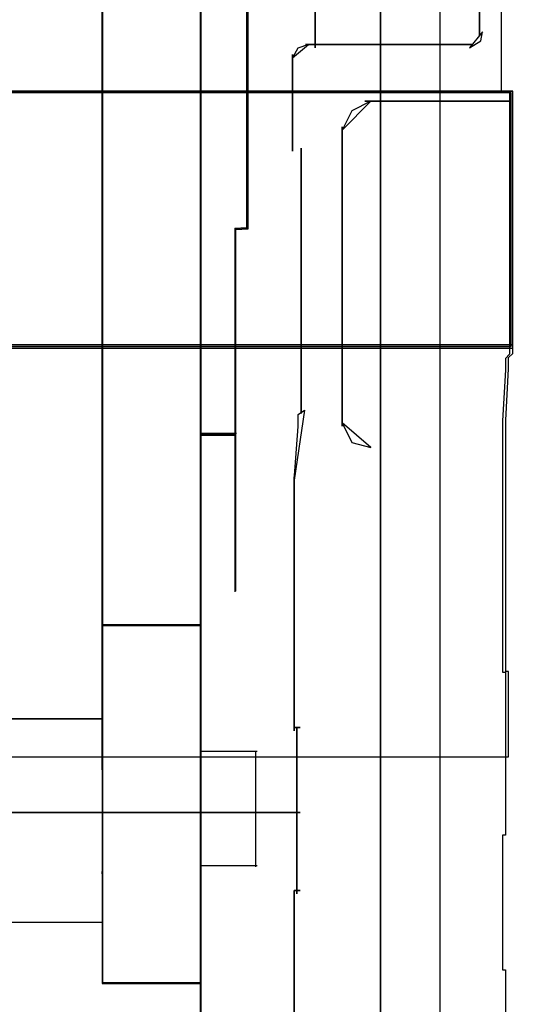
# Model space of a CAD drawing. Header units: millimetres. Extents: x 18084 to 52399, y 38174 to 56392.
# Tile 128 of 250: x 25588 to 25598, y 50615 to 50636. Entities that reach past the tile are written whole.
import ezdxf

# ---------------------------------------------------------------- set-up
doc = ezdxf.new("R2010")
doc.units = ezdxf.units.MM
doc.header["$LTSCALE"] = 100
for name, color, linetype in [('30', 7, 'Continuous'), ('45', 7, 'Continuous'), ('5', 7, 'Continuous'), ('50', 7, 'Continuous')]:
    doc.layers.add(name, color=color, linetype=linetype)

msp = doc.modelspace()

# ---------------------------------------------------------------- linework, layer by layer
at = {"layer": '30', "color": 139}
for points in [[(25597.719, 50635.97), (25597.719, 50641.982), (25597.719, 50635.97)], [(25597.719, 50635.97), (25597.719, 50641.982), (25597.719, 50635.97)], [(25594.166, 50635.694), (25594.166, 50637.786), (25594.166, 50635.694)], [(25594.166, 50635.694), (25594.166, 50637.786), (25594.166, 50635.694)], [(25597.505, 50635.694), (25597.748, 50635.847), (25597.788, 50636.039), (25597.505, 50635.694)], [(25597.505, 50635.694), (25597.748, 50635.847), (25597.788, 50636.039), (25597.505, 50635.694)], [(25594.022, 50635.764), (25593.792, 50635.683), (25593.677, 50635.481), (25594.022, 50635.764)], [(25594.022, 50635.764), (25593.792, 50635.683), (25593.677, 50635.481), (25594.022, 50635.764)], [(25593.953, 50635.764), (25597.572, 50635.764), (25593.953, 50635.764)], [(25593.953, 50635.764), (25597.572, 50635.764), (25593.953, 50635.764)], [(25593.677, 50635.548), (25593.677, 50633.458), (25593.677, 50635.548)], [(25593.677, 50635.548), (25593.677, 50633.458), (25593.677, 50635.548)], [(25598.441, 50634.757), (25163.131, 50634.757), (25598.441, 50634.757)], [(25598.441, 50634.757), (25163.131, 50634.757), (25598.441, 50634.757)], [(25595.369, 50634.538), (25594.955, 50634.331), (25594.748, 50633.917), (25595.369, 50634.538)], [(25595.369, 50634.538), (25594.955, 50634.331), (25594.748, 50633.917), (25595.369, 50634.538)], [(25595.239, 50634.538), (25598.37, 50634.538), (25595.239, 50634.538)], [(25595.239, 50634.538), (25598.37, 50634.538), (25595.239, 50634.538)], [(25594.748, 50633.987), (25594.748, 50627.515), (25594.748, 50633.987)], [(25594.748, 50633.987), (25594.748, 50627.515), (25594.748, 50633.987)], [(25593.861, 50630.334), (25593.861, 50633.528), (25593.861, 50630.334)], [(25593.861, 50630.334), (25593.861, 50633.528), (25593.861, 50630.334)], [(25593.861, 50630.404), (25593.861, 50628.168), (25593.861, 50627.791), (25593.861, 50630.404)], [(25593.861, 50630.404), (25593.861, 50628.168), (25593.861, 50627.791), (25593.861, 50630.404)], [(25163.131, 50629.273), (25598.441, 50629.273), (25163.131, 50629.273)], [(25163.131, 50629.273), (25598.441, 50629.273), (25163.131, 50629.273)], [(25593.707, 50626.351), (25593.796, 50627.507), (25593.796, 50627.7), (25593.796, 50627.764), (25593.93, 50627.86), (25593.707, 50626.351)], [(25593.707, 50626.351), (25593.796, 50627.507), (25593.796, 50627.7), (25593.796, 50627.764), (25593.93, 50627.86), (25593.707, 50626.351)], [(25594.748, 50627.585), (25594.955, 50627.162), (25595.369, 50627.056), (25594.748, 50627.585)], [(25594.748, 50627.585), (25594.955, 50627.162), (25595.369, 50627.056), (25594.748, 50627.585)], [(25593.707, 50623.473), (25593.707, 50626.421), (25593.707, 50623.473)], [(25593.707, 50623.473), (25593.707, 50626.421), (25593.707, 50623.473)], [(25593.707, 50620.929), (25593.707, 50623.54), (25593.707, 50620.929)], [(25593.707, 50620.929), (25593.707, 50623.54), (25593.707, 50620.929)], [(25593.707, 50620.999), (25593.838, 50620.999), (25593.707, 50620.999)], [(25593.707, 50620.999), (25593.838, 50620.999), (25593.707, 50620.999)], [(25593.769, 50617.406), (25593.769, 50620.999), (25593.769, 50617.406)], [(25593.769, 50617.406), (25593.769, 50620.999), (25593.769, 50617.406)], [(25593.838, 50619.16), (25582.835, 50619.16), (25593.838, 50619.16)], [(25593.838, 50619.16), (25582.835, 50619.16), (25593.838, 50619.16)], [(25593.707, 50614.497), (25593.707, 50617.475), (25593.707, 50614.497)], [(25593.707, 50617.475), (25593.838, 50617.475), (25593.707, 50617.475)], [(25593.707, 50614.497), (25593.707, 50617.475), (25593.707, 50614.497)], [(25593.707, 50617.475), (25593.838, 50617.475), (25593.707, 50617.475)]]:
    msp.add_lwpolyline(points, close=True, dxfattribs=at)
at = {"layer": '30', "color": 7}
for points in [[(25598.464, 50636.983), (25598.28, 50636.922), (25598.187, 50636.768), (25598.187, 50634.744), (25598.372, 50634.744), (25598.372, 50631.616), (25598.372, 50629.438), (25598.372, 50629.254), (25598.372, 50629.07), (25598.28, 50628.978), (25598.28, 50628.917), (25598.28, 50628.733), (25598.218, 50627.628), (25598.218, 50624.745), (25598.218, 50622.2), (25598.28, 50622.2), (25598.28, 50620.359), (25598.28, 50618.672), (25598.218, 50618.672), (25598.218, 50615.759), (25598.28, 50615.759), (25598.28, 50614.072)], [(25598.464, 50636.983), (25598.28, 50636.922), (25598.187, 50636.768), (25598.187, 50634.744), (25598.372, 50634.744), (25598.372, 50631.616), (25598.372, 50629.438), (25598.372, 50629.254), (25598.372, 50629.07), (25598.28, 50628.978), (25598.28, 50628.917), (25598.28, 50628.733), (25598.218, 50627.628), (25598.218, 50624.745), (25598.218, 50622.2), (25598.28, 50622.2), (25598.28, 50620.359), (25598.28, 50618.672), (25598.218, 50618.672), (25598.218, 50615.759), (25598.28, 50615.759), (25598.28, 50614.072)], [(25598.464, 50636.983), (25598.28, 50636.922), (25598.187, 50636.768), (25598.187, 50634.744), (25598.372, 50634.744), (25598.372, 50631.616), (25598.372, 50629.438), (25598.372, 50629.254), (25598.372, 50629.07), (25598.28, 50628.978), (25598.28, 50628.917), (25598.28, 50628.733), (25598.218, 50627.628), (25598.218, 50624.745), (25598.218, 50622.2), (25598.28, 50622.2), (25598.28, 50620.359), (25598.28, 50618.672), (25598.218, 50618.672), (25598.218, 50615.759), (25598.28, 50615.759), (25598.28, 50614.072)], [(25585.239, 50614.989), (25584.259, 50617.201), (25585.239, 50619.443), (25587.414, 50620.365), (25598.349, 50620.365), (25598.349, 50622.208), (25598.288, 50622.208), (25598.288, 50624.758), (25598.288, 50627.645), (25598.349, 50628.751), (25598.349, 50628.935), (25598.349, 50628.997), (25598.441, 50629.089), (25598.441, 50629.273), (25163.131, 50629.273)], [(25585.239, 50614.989), (25584.259, 50617.201), (25585.239, 50619.443), (25587.414, 50620.365), (25598.349, 50620.365), (25598.349, 50622.208), (25598.288, 50622.208), (25598.288, 50624.758), (25598.288, 50627.645), (25598.349, 50628.751), (25598.349, 50628.935), (25598.349, 50628.997), (25598.441, 50629.089), (25598.441, 50629.273), (25163.131, 50629.273)], [(25585.239, 50614.989), (25584.259, 50617.201), (25585.239, 50619.443), (25587.414, 50620.365), (25598.349, 50620.365), (25598.349, 50622.208), (25598.288, 50622.208), (25598.288, 50624.758), (25598.288, 50627.645), (25598.349, 50628.751), (25598.349, 50628.935), (25598.349, 50628.997), (25598.441, 50629.089), (25598.441, 50629.273), (25163.131, 50629.273)], [(25585.239, 50614.989), (25584.259, 50617.201), (25585.239, 50619.443), (25587.414, 50620.365), (25598.349, 50620.365), (25598.349, 50622.208), (25598.288, 50622.208), (25598.288, 50624.758), (25598.288, 50627.645), (25598.349, 50628.751), (25598.349, 50628.935), (25598.349, 50628.997), (25598.441, 50629.089), (25598.441, 50629.273), (25163.131, 50629.273)], [(25585.239, 50614.989), (25584.259, 50617.201), (25585.239, 50619.443), (25587.414, 50620.365), (25598.349, 50620.365), (25598.349, 50622.208), (25598.288, 50622.208), (25598.288, 50624.758), (25598.288, 50627.645), (25598.349, 50628.751), (25598.349, 50628.935), (25598.349, 50628.997), (25598.441, 50629.089), (25598.441, 50629.273), (25163.131, 50629.273)], [(25585.239, 50614.989), (25584.259, 50617.201), (25585.239, 50619.443), (25587.414, 50620.365), (25598.349, 50620.365), (25598.349, 50622.208), (25598.288, 50622.208), (25598.288, 50624.758), (25598.288, 50627.645), (25598.349, 50628.751), (25598.349, 50628.935), (25598.349, 50628.997), (25598.441, 50629.089), (25598.441, 50629.273), (25163.131, 50629.273)]]:
    msp.add_lwpolyline(points, dxfattribs=at)
at = {"layer": '30', "color": 59}
for points in [[(25598.464, 50636.983), (25598.28, 50636.922), (25598.187, 50636.768), (25598.187, 50634.744), (25598.372, 50634.744), (25598.372, 50631.616), (25598.372, 50629.438), (25598.372, 50629.254), (25598.372, 50629.07), (25598.28, 50628.978), (25598.28, 50628.917), (25598.28, 50628.733), (25598.218, 50627.628), (25598.218, 50624.745), (25598.218, 50622.2), (25598.28, 50622.2), (25598.28, 50620.359), (25598.28, 50618.672), (25598.218, 50618.672), (25598.218, 50615.759), (25598.28, 50615.759), (25598.28, 50614.072)], [(25585.239, 50614.989), (25584.259, 50617.201), (25585.239, 50619.443), (25587.414, 50620.365), (25598.349, 50620.365), (25598.349, 50622.208), (25598.288, 50622.208), (25598.288, 50624.758), (25598.288, 50627.645), (25598.349, 50628.751), (25598.349, 50628.935), (25598.349, 50628.997), (25598.441, 50629.089), (25598.441, 50629.273), (25163.131, 50629.273)], [(25585.239, 50614.989), (25584.259, 50617.201), (25585.239, 50619.443), (25587.414, 50620.365), (25598.349, 50620.365), (25598.349, 50622.208), (25598.288, 50622.208), (25598.288, 50624.758), (25598.288, 50627.645), (25598.349, 50628.751), (25598.349, 50628.935), (25598.349, 50628.997), (25598.441, 50629.089), (25598.441, 50629.273), (25163.131, 50629.273)]]:
    msp.add_lwpolyline(points, dxfattribs=at)
at = {"layer": '30', "color": 7}
msp.add_lwpolyline([(25163.131, 50629.204), (25598.441, 50629.204), (25598.441, 50629.39), (25598.441, 50631.593), (25598.441, 50634.757), (25598.257, 50634.757), (25163.315, 50634.757), (25163.131, 50634.757), (25163.131, 50631.593), (25163.131, 50629.39), (25163.131, 50629.204)], close=True, dxfattribs=at)
msp.add_lwpolyline([(25163.131, 50629.204), (25598.441, 50629.204), (25598.441, 50629.39), (25598.441, 50631.593), (25598.441, 50634.757), (25598.257, 50634.757), (25163.315, 50634.757), (25163.131, 50634.757), (25163.131, 50631.593), (25163.131, 50629.39), (25163.131, 50629.204)], close=True, dxfattribs=at)
msp.add_lwpolyline([(25163.131, 50629.204), (25598.441, 50629.204), (25598.441, 50629.39), (25598.441, 50631.593), (25598.441, 50634.757), (25598.257, 50634.757), (25163.315, 50634.757), (25163.131, 50634.757), (25163.131, 50631.593), (25163.131, 50629.39), (25163.131, 50629.204)], close=True, dxfattribs=at)
msp.add_lwpolyline([(25163.131, 50629.204), (25598.441, 50629.204), (25598.441, 50629.39), (25598.441, 50631.593), (25598.441, 50634.757), (25598.257, 50634.757), (25163.315, 50634.757), (25163.131, 50634.757), (25163.131, 50631.593), (25163.131, 50629.39), (25163.131, 50629.204)], close=True, dxfattribs=at)
msp.add_lwpolyline([(25163.131, 50629.204), (25598.441, 50629.204), (25598.441, 50629.39), (25598.441, 50631.593), (25598.441, 50634.757), (25598.257, 50634.757), (25163.315, 50634.757), (25163.131, 50634.757), (25163.131, 50631.593), (25163.131, 50629.39), (25163.131, 50629.204)], close=True, dxfattribs=at)
msp.add_lwpolyline([(25163.131, 50629.204), (25598.441, 50629.204), (25598.441, 50629.39), (25598.441, 50631.593), (25598.441, 50634.757), (25598.257, 50634.757), (25163.315, 50634.757), (25163.131, 50634.757), (25163.131, 50631.593), (25163.131, 50629.39), (25163.131, 50629.204)], close=True, dxfattribs=at)
at = {"layer": '30', "color": 59}
for points in [[(25163.131, 50629.204), (25598.441, 50629.204), (25598.441, 50629.39), (25598.441, 50631.593), (25598.441, 50634.757), (25598.257, 50634.757), (25163.315, 50634.757), (25163.131, 50634.757), (25163.131, 50631.593), (25163.131, 50629.39), (25163.131, 50629.204)], [(25163.131, 50629.204), (25598.441, 50629.204), (25598.441, 50629.39), (25598.441, 50631.593), (25598.441, 50634.757), (25598.257, 50634.757), (25163.315, 50634.757), (25163.131, 50634.757), (25163.131, 50631.593), (25163.131, 50629.39), (25163.131, 50629.204)], [(25163.163, 50629.239), (25598.406, 50629.239), (25598.406, 50629.422), (25598.406, 50631.598), (25598.406, 50634.723), (25598.222, 50634.723), (25163.347, 50634.723), (25163.163, 50634.723), (25163.163, 50631.598), (25163.163, 50629.422), (25163.163, 50629.239)], [(25163.163, 50629.239), (25598.406, 50629.239), (25598.406, 50629.422), (25598.406, 50631.598), (25598.406, 50634.723), (25598.222, 50634.723), (25163.347, 50634.723), (25163.163, 50634.723), (25163.163, 50631.598), (25163.163, 50629.422), (25163.163, 50629.239)]]:
    msp.add_lwpolyline(points, close=True, dxfattribs=at)
at = {"layer": '45', "color": 7}
for p, q in [((25591.672, 50660.273), (25591.672, 50578.206)), ((25591.672, 50660.273), (25591.672, 50578.206)), ((25591.684, 50623.215), (25591.684, 50642.284)), ((25591.684, 50623.215), (25591.684, 50642.284)), ((25591.689, 50623.207), (25591.689, 50642.288)), ((25591.689, 50623.207), (25591.689, 50642.288)), ((25591.672, 50641.496), (25591.672, 50627.319)), ((25591.672, 50641.496), (25591.672, 50627.319)), ((25592.68, 50641.496), (25592.68, 50631.768)), ((25592.68, 50641.496), (25592.68, 50631.768)), ((25592.715, 50631.78), (25592.715, 50641.496)), ((25592.715, 50631.78), (25592.715, 50641.496)), ((25589.555, 50620.128), (25589.555, 50637.493)), ((25589.555, 50637.493), (25589.555, 50620.128)), ((25589.555, 50620.128), (25589.555, 50637.493)), ((25589.555, 50637.493), (25589.555, 50620.128)), ((25589.561, 50637.488), (25589.561, 50623.215)), ((25589.561, 50637.488), (25589.561, 50623.215)), ((25589.563, 50623.214), (25589.563, 50637.488)), ((25589.563, 50623.214), (25589.563, 50637.488)), ((25589.564, 50637.489), (25589.564, 50623.207)), ((25589.564, 50637.489), (25589.564, 50623.207)), ((25592.678, 50631.8), (25592.422, 50631.788)), ((25592.678, 50631.8), (25592.422, 50631.788)), ((25592.422, 50631.788), (25592.422, 50628.624)), ((25592.422, 50631.788), (25592.422, 50628.624)), ((25592.45, 50631.769), (25592.715, 50631.78)), ((25592.45, 50631.769), (25592.715, 50631.78)), ((25592.45, 50628.626), (25592.45, 50631.769)), ((25592.45, 50628.626), (25592.45, 50631.769)), ((25592.715, 50631.78), (25592.715, 50631.78)), ((25592.715, 50631.78), (25592.715, 50631.78)), ((25592.422, 50628.644), (25592.422, 50627.952)), ((25592.422, 50628.644), (25592.422, 50627.952)), ((25592.45, 50627.953), (25592.45, 50628.626)), ((25592.45, 50627.953), (25592.45, 50628.626)), ((25592.422, 50627.983), (25592.422, 50627.345)), ((25592.422, 50627.983), (25592.422, 50627.345)), ((25592.45, 50627.319), (25592.45, 50627.953)), ((25592.45, 50627.319), (25592.45, 50627.953)), ((25591.672, 50627.319), (25592.45, 50627.319)), ((25591.672, 50627.319), (25592.45, 50627.319)), ((25592.422, 50627.345), (25592.422, 50623.932)), ((25592.422, 50627.345), (25592.422, 50623.932)), ((25591.689, 50623.222), (25589.555, 50623.222)), ((25589.555, 50623.222), (25591.689, 50623.222)), ((25591.689, 50623.222), (25589.555, 50623.222)), ((25589.555, 50623.222), (25589.555, 50621.189)), ((25591.689, 50623.222), (25589.555, 50623.222)), ((25589.555, 50623.222), (25591.689, 50623.222)), ((25591.689, 50623.222), (25589.555, 50623.222)), ((25589.555, 50623.222), (25589.555, 50621.189)), ((25591.684, 50623.215), (25589.56, 50623.215)), ((25589.56, 50623.215), (25589.56, 50621.185)), ((25591.684, 50623.215), (25589.56, 50623.215)), ((25589.56, 50623.215), (25589.56, 50621.185)), ((25589.561, 50623.215), (25591.684, 50623.215)), ((25589.561, 50623.215), (25591.684, 50623.215)), ((25589.563, 50621.185), (25589.563, 50623.214)), ((25589.563, 50621.185), (25589.563, 50623.214)), ((25589.564, 50623.207), (25591.689, 50623.207)), ((25589.564, 50623.207), (25591.689, 50623.207)), ((25591.684, 50615.475), (25591.684, 50623.215)), ((25591.684, 50615.475), (25591.684, 50623.215)), ((25591.689, 50623.222), (25591.689, 50623.222)), ((25591.689, 50615.47), (25591.689, 50623.222)), ((25591.689, 50623.222), (25591.689, 50623.222)), ((25591.689, 50615.47), (25591.689, 50623.222)), ((25589.563, 50621.187), (25578.943, 50621.192)), ((25589.563, 50621.187), (25578.943, 50621.192)), ((25578.943, 50621.19), (25589.563, 50621.185)), ((25578.943, 50621.19), (25589.563, 50621.185)), ((25589.555, 50621.189), (25589.555, 50620.137)), ((25589.555, 50621.189), (25589.555, 50621.189)), ((25589.555, 50621.189), (25589.555, 50620.137)), ((25589.555, 50621.189), (25589.555, 50621.189)), ((25589.56, 50621.185), (25589.56, 50620.134)), ((25589.56, 50621.185), (25589.56, 50621.185)), ((25589.56, 50621.185), (25589.56, 50620.134)), ((25589.56, 50621.185), (25589.56, 50621.185)), ((25589.563, 50620.136), (25589.563, 50621.187)), ((25589.563, 50620.136), (25589.563, 50621.187)), ((25589.572, 50619.908), (25589.555, 50620.14)), ((25589.555, 50620.14), (25589.555, 50617.835)), ((25589.555, 50620.14), (25589.555, 50620.14)), ((25589.555, 50620.14), (25589.555, 50620.14)), ((25589.555, 50620.14), (25589.555, 50620.14)), ((25589.572, 50619.908), (25589.555, 50620.14)), ((25589.555, 50620.14), (25589.555, 50617.835)), ((25589.555, 50620.14), (25589.555, 50620.14)), ((25589.555, 50620.14), (25589.555, 50620.14)), ((25589.555, 50620.14), (25589.555, 50620.14)), ((25589.555, 50620.137), (25589.555, 50620.137)), ((25589.555, 50620.137), (25589.561, 50619.905)), ((25589.555, 50620.137), (25589.555, 50620.137)), ((25589.555, 50620.137), (25589.561, 50619.905)), ((25589.555, 50620.128), (25589.555, 50620.128)), ((25589.555, 50620.128), (25589.555, 50620.128)), ((25589.56, 50620.134), (25589.56, 50620.134)), ((25589.56, 50620.134), (25589.565, 50619.903)), ((25589.56, 50620.134), (25589.56, 50620.134)), ((25589.56, 50620.134), (25589.565, 50619.903)), ((25589.563, 50617.841), (25589.563, 50620.136)), ((25589.563, 50620.136), (25589.563, 50620.136)), ((25589.563, 50617.841), (25589.563, 50620.136)), ((25589.563, 50620.136), (25589.563, 50620.136)), ((25589.561, 50619.905), (25589.561, 50618.048)), ((25589.561, 50619.905), (25589.561, 50618.048)), ((25589.565, 50619.903), (25589.565, 50618.049)), ((25589.565, 50619.903), (25589.565, 50618.049)), ((25589.572, 50618.045), (25589.572, 50619.908)), ((25589.572, 50618.045), (25589.572, 50619.908)), ((25589.561, 50618.048), (25589.555, 50617.839)), ((25589.561, 50618.048), (25589.555, 50617.839)), ((25589.555, 50617.835), (25589.572, 50618.045)), ((25589.555, 50617.835), (25589.572, 50618.045)), ((25589.565, 50618.049), (25589.56, 50617.84)), ((25589.565, 50618.049), (25589.56, 50617.84)), ((25589.555, 50617.839), (25589.555, 50617.828)), ((25589.555, 50617.839), (25589.555, 50617.828)), ((25589.555, 50617.835), (25589.555, 50617.835)), ((25589.555, 50617.835), (25589.555, 50617.835)), ((25589.555, 50617.828), (25589.555, 50616.787)), ((25589.555, 50617.828), (25589.555, 50616.787)), ((25589.56, 50617.84), (25589.56, 50617.829)), ((25589.56, 50617.84), (25589.56, 50617.829)), ((25589.56, 50617.829), (25589.56, 50616.79)), ((25589.56, 50617.829), (25589.56, 50616.79)), ((25589.563, 50617.83), (25589.563, 50617.841)), ((25589.563, 50617.83), (25589.563, 50617.841)), ((25589.563, 50616.79), (25589.563, 50617.83)), ((25589.563, 50616.79), (25589.563, 50617.83)), ((25578.943, 50616.79), (25589.563, 50616.79)), ((25578.943, 50616.79), (25589.563, 50616.79)), ((25589.56, 50616.79), (25589.56, 50615.475)), ((25589.56, 50616.79), (25589.56, 50615.475)), ((25589.555, 50616.787), (25589.555, 50615.47)), ((25589.555, 50616.787), (25589.555, 50615.47)), ((25591.689, 50615.482), (25589.555, 50615.482)), ((25589.555, 50615.482), (25591.689, 50615.482)), ((25591.689, 50615.482), (25589.555, 50615.482)), ((25589.555, 50615.482), (25591.689, 50615.482)), ((25589.555, 50615.47), (25591.689, 50615.47)), ((25589.555, 50615.47), (25591.689, 50615.47)), ((25589.56, 50615.475), (25591.684, 50615.475)), ((25589.56, 50615.475), (25591.684, 50615.475)), ((25591.689, 50615.482), (25591.689, 50615.482)), ((25591.689, 50615.482), (25591.689, 50615.482))]:
    msp.add_line(p, q, dxfattribs=at)
at = {"layer": '45', "color": 139}
for p, q in [((25591.672, 50660.273), (25591.672, 50578.206)), ((25591.672, 50660.273), (25591.672, 50578.206)), ((25591.687, 50660.256), (25591.687, 50578.221)), ((25591.687, 50660.256), (25591.687, 50578.221)), ((25592.68, 50641.496), (25592.68, 50631.768)), ((25592.68, 50641.496), (25592.68, 50631.768)), ((25592.422, 50631.793), (25592.422, 50623.932)), ((25592.422, 50631.793), (25592.422, 50623.932)), ((25592.459, 50627.354), (25591.672, 50627.354)), ((25592.459, 50627.354), (25591.672, 50627.354)), ((25591.672, 50620.49), (25592.909, 50620.49)), ((25591.672, 50620.49), (25592.909, 50620.49)), ((25592.874, 50620.49), (25592.874, 50617.986)), ((25592.874, 50620.49), (25592.874, 50617.986)), ((25591.672, 50618.021), (25592.909, 50618.021)), ((25591.672, 50618.021), (25592.909, 50618.021))]:
    msp.add_line(p, q, dxfattribs=at)
at = {"layer": '45', "color": 59}
for p, q in [((25591.677, 50642.29), (25591.702, 50577.464)), ((25591.702, 50577.464), (25591.677, 50642.29)), ((25591.677, 50642.29), (25591.702, 50577.464)), ((25591.702, 50577.464), (25591.677, 50642.29)), ((25592.695, 50641.478), (25592.695, 50631.786)), ((25592.695, 50641.478), (25592.695, 50631.786)), ((25592.678, 50631.8), (25592.422, 50631.788)), ((25592.678, 50631.8), (25592.422, 50631.788)), ((25592.422, 50631.788), (25592.422, 50628.624)), ((25592.422, 50631.788), (25592.422, 50628.624)), ((25592.422, 50628.644), (25592.422, 50627.952)), ((25592.422, 50628.644), (25592.422, 50627.952)), ((25592.439, 50628.641), (25592.439, 50627.969)), ((25592.439, 50628.641), (25592.439, 50627.969)), ((25592.422, 50627.983), (25592.422, 50627.345)), ((25592.422, 50627.983), (25592.422, 50627.345)), ((25592.439, 50627.971), (25592.439, 50627.338)), ((25592.439, 50627.971), (25592.439, 50627.338)), ((25592.422, 50627.345), (25592.422, 50623.932)), ((25592.422, 50627.345), (25592.422, 50623.932)), ((25592.439, 50627.338), (25592.439, 50623.947)), ((25592.439, 50627.338), (25592.439, 50623.947))]:
    msp.add_line(p, q, dxfattribs=at)
at = {"layer": '45', "color": 140}
for p, q in [((25591.672, 50641.496), (25591.672, 50627.319)), ((25591.672, 50641.496), (25591.672, 50627.319)), ((25591.687, 50641.478), (25591.687, 50627.336)), ((25591.687, 50641.478), (25591.687, 50627.336)), ((25592.68, 50641.496), (25592.68, 50631.768)), ((25592.68, 50641.496), (25592.68, 50631.768)), ((25592.698, 50631.786), (25592.698, 50641.478)), ((25592.698, 50631.786), (25592.698, 50641.478)), ((25592.715, 50631.78), (25592.715, 50641.496)), ((25592.715, 50631.78), (25592.715, 50641.496)), ((25592.441, 50631.775), (25592.698, 50631.786)), ((25592.441, 50631.775), (25592.698, 50631.786)), ((25592.441, 50628.64), (25592.441, 50631.775)), ((25592.441, 50628.64), (25592.441, 50631.775)), ((25592.45, 50631.769), (25592.715, 50631.78)), ((25592.45, 50631.769), (25592.715, 50631.78)), ((25592.45, 50628.626), (25592.45, 50631.769)), ((25592.45, 50628.626), (25592.45, 50631.769)), ((25592.698, 50631.786), (25592.698, 50631.786)), ((25592.698, 50631.786), (25592.698, 50631.786)), ((25592.715, 50631.78), (25592.715, 50631.78)), ((25592.715, 50631.78), (25592.715, 50631.78)), ((25592.441, 50627.969), (25592.441, 50628.64)), ((25592.441, 50627.969), (25592.441, 50628.64)), ((25592.45, 50627.953), (25592.45, 50628.626)), ((25592.45, 50627.953), (25592.45, 50628.626)), ((25592.441, 50627.336), (25592.441, 50627.969)), ((25592.441, 50627.336), (25592.441, 50627.969)), ((25592.45, 50627.319), (25592.45, 50627.953)), ((25592.45, 50627.319), (25592.45, 50627.953)), ((25591.672, 50627.319), (25592.45, 50627.319)), ((25591.672, 50627.319), (25592.45, 50627.319)), ((25591.687, 50627.336), (25592.441, 50627.336)), ((25591.687, 50627.336), (25592.441, 50627.336))]:
    msp.add_line(p, q, dxfattribs=at)
at = {"layer": '5', "color": 7}
msp.add_line((25595.581, 50493.778), (25595.581, 51188.523), dxfattribs=at)
at = {"layer": '5', "color": 59}
msp.add_line((25595.581, 51026.042), (25595.581, 50493.778), dxfattribs=at)
msp.add_lwpolyline([(25595.581, 51026.042), (25595.581, 50493.778)], dxfattribs=at)
at = {"layer": '50', "color": 7}
msp.add_lwpolyline([(25164.711, 50594.677), (25164.711, 50639.782), (25596.861, 50639.782), (25596.861, 50594.677)], dxfattribs=at)
msp.add_lwpolyline([(25164.711, 50594.677), (25164.711, 50639.782), (25596.861, 50639.782), (25596.861, 50594.677)], dxfattribs=at)
at = {"layer": '50', "color": 59}
msp.add_lwpolyline([(25164.711, 50639.782), (25596.861, 50639.782), (25596.861, 50594.677), (25164.711, 50594.677), (25164.711, 50639.782)], close=True, dxfattribs=at)
msp.add_lwpolyline([(25164.711, 50639.782), (25596.861, 50639.782), (25596.861, 50594.677), (25164.711, 50594.677), (25164.711, 50639.782)], close=True, dxfattribs=at)

doc.saveas('drawing.dxf')
